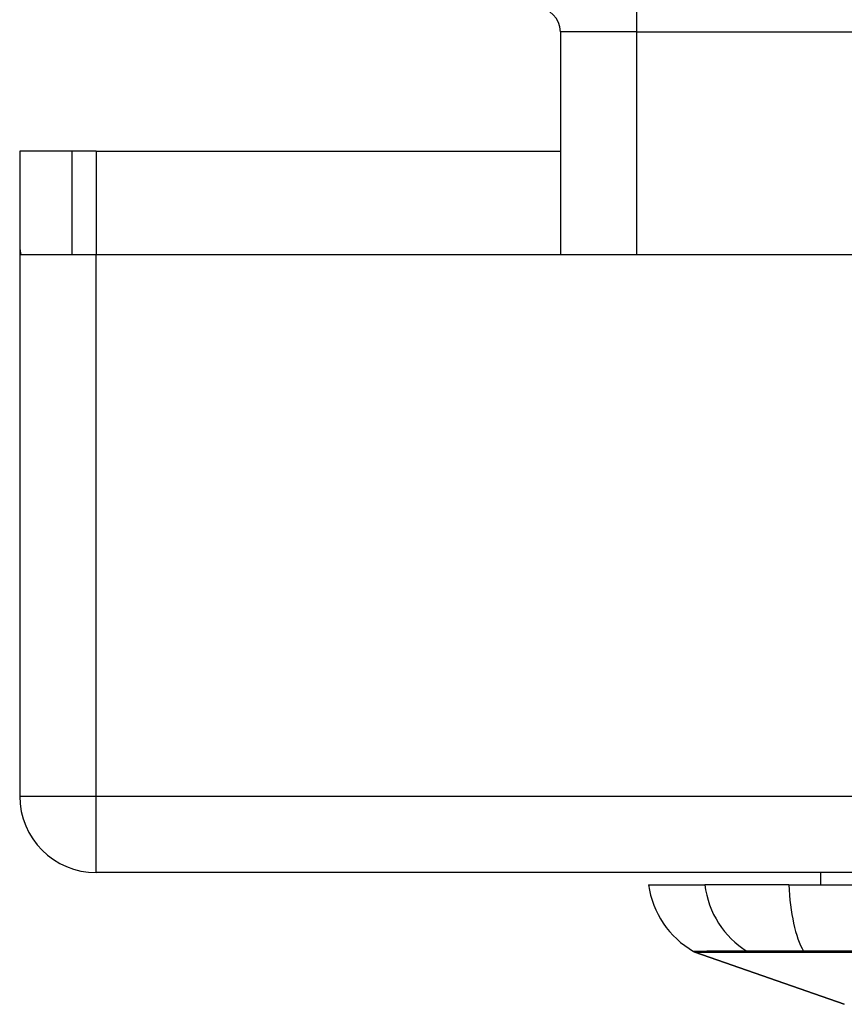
# Model space of a CAD drawing. Header units: inches. Extents: x 27 to 746, y 82 to 342.
# Tile 26 of 256: x 99.25 to 100.32, y 81.69 to 82.97. Entities that reach past the tile are written whole.
import ezdxf

# ---------------------------------------------------------------- set-up
doc = ezdxf.new("R2010")
doc.units = ezdxf.units.IN
doc.header["$MEASUREMENT"] = 0
doc.layers.add('Visible Edges(ANSI)', color=7, linetype='Continuous', lineweight=25)
doc.layers.add('Visible Tangent Edges(ANSI)', color=7, linetype='Continuous', lineweight=25)

msp = doc.modelspace()

# ---------------------------------------------------------------- linework, layer by layer
at = {"layer": 'Visible Edges(ANSI)'}
for p, q in [((99.9545, 82.9509), (99.9545, 82.6624)), ((99.3228, 82.7964), (99.2548, 82.7964)), ((99.2548, 82.7964), (99.2548, 82.6794)), ((99.3538, 82.7964), (99.3228, 82.7964)), ((99.3228, 82.6624), (99.3228, 82.7964)), ((99.3538, 82.7964), (99.9545, 82.7964)), ((99.2548, 82.6794), (99.2548, 81.9614)), ((99.2563, 82.6624), (99.3538, 82.6624)), ((99.3538, 82.6624), (101.9118, 82.6624)), ((170.9588, 81.8624), (99.3538, 81.8624)), ((100.291, 81.8624), (100.291, 81.8467)), ((100.0686, 81.8467), (100.1413, 81.8467)), ((100.2501, 81.8467), (100.1413, 81.8467)), ((100.2501, 81.8467), (101.1075, 81.8467)), ((100.322, 81.692), (100.1285, 81.7597))]:
    msp.add_line(p, q, dxfattribs=at)
for centre, radius, start, end in [((99.9235, 82.9509), 0.031, 0, 90), ((99.3538, 82.6794), 0.099, 180, 189.8877), ((99.3538, 81.9614), 0.099, 180, 270), ((100.1856, 81.863), 0.1181, 187.9413, 240.1831), ((100.1317, 81.769), 0.00984, 240.1831, 250.71)]:
    msp.add_arc(centre, radius, start, end, dxfattribs=at)
at = {"layer": 'Visible Tangent Edges(ANSI)'}
for p, q in [((100.0535, 82.9509), (100.0535, 82.9819)), ((100.0535, 82.9509), (99.9545, 82.9509)), ((100.0535, 82.6624), (100.0535, 82.9509)), ((100.0535, 82.9509), (102.725, 82.9509)), ((99.3538, 82.7964), (99.3538, 82.6624)), ((99.3538, 81.9614), (99.3538, 82.6624)), ((99.2548, 81.9614), (99.3538, 81.9614)), ((99.3538, 81.8624), (99.3538, 81.9614)), ((99.3538, 81.9614), (170.9588, 81.9614)), ((100.1285, 81.7597), (100.322, 81.692)), ((100.1981, 81.7597), (100.1983, 81.7597)), ((100.27, 81.7597), (100.2705, 81.7597))]:
    msp.add_line(p, q, dxfattribs=at)
at = {"layer": 'Visible Tangent Edges(ANSI)', "flags": 128}
for points in [[(100.196, 81.7607), (100.1904, 81.7607), (100.1851, 81.7607), (100.1799, 81.7607), (100.175, 81.7606), (100.1704, 81.7606), (100.1659, 81.7606), (100.1617, 81.7606), (100.1577, 81.7606), (100.154, 81.7606), (100.1505, 81.7606), (100.1472, 81.7606), (100.1442, 81.7606), (100.1414, 81.7605), (100.1389, 81.7605), (100.1366, 81.7605), (100.1345, 81.7605), (100.1327, 81.7605), (100.1312, 81.7605), (100.1298, 81.7605), (100.1287, 81.7605), (100.1279, 81.7605), (100.1273, 81.7605), (100.1269, 81.7605), (100.1268, 81.7605)], [(100.1285, 81.7597), (100.1286, 81.7597), (100.129, 81.7597), (100.1296, 81.7597), (100.1304, 81.7597), (100.1315, 81.7597), (100.1328, 81.7597), (100.1344, 81.7597), (100.1363, 81.7597), (100.1383, 81.7597), (100.1407, 81.7597), (100.1432, 81.7597), (100.146, 81.7597), (100.1491, 81.7597), (100.1523, 81.7597), (100.1559, 81.7597), (100.1596, 81.7597), (100.1636, 81.7597), (100.1679, 81.7597), (100.1723, 81.7597), (100.177, 81.7597), (100.182, 81.7597), (100.1871, 81.7597), (100.1925, 81.7597), (100.1981, 81.7597)], [(100.2692, 81.7607), (100.265, 81.7607), (100.2609, 81.7607), (100.2568, 81.7607), (100.2528, 81.7607), (100.2489, 81.7607), (100.2451, 81.7608), (100.2413, 81.7608), (100.2377, 81.7608), (100.2342, 81.7608), (100.2307, 81.7608), (100.2274, 81.7608), (100.2242, 81.7608), (100.2211, 81.7608), (100.2181, 81.7608), (100.2152, 81.7608), (100.2125, 81.7608), (100.21, 81.7608), (100.2075, 81.7608), (100.2052, 81.7607), (100.2031, 81.7607), (100.2011, 81.7607), (100.1992, 81.7607), (100.1975, 81.7607), (100.196, 81.7607)], [(100.1983, 81.7597), (100.1998, 81.7597), (100.2015, 81.7597), (100.2033, 81.7597), (100.2053, 81.7597), (100.2074, 81.7597), (100.2097, 81.7597), (100.2121, 81.7597), (100.2146, 81.7597), (100.2173, 81.7597), (100.2201, 81.7597), (100.223, 81.7597), (100.226, 81.7597), (100.2292, 81.7597), (100.2324, 81.7597), (100.2358, 81.7597), (100.2392, 81.7597), (100.2428, 81.7597), (100.2465, 81.7597), (100.2502, 81.7597), (100.254, 81.7597), (100.2579, 81.7597), (100.2619, 81.7597), (100.2659, 81.7597), (100.27, 81.7597)], [(100.3353, 81.7606), (100.3021, 81.7607), (100.2692, 81.7607)], [(100.2705, 81.7597), (100.3033, 81.7597), (100.3363, 81.7597)]]:
    msp.add_lwpolyline(points, dxfattribs=at)
at = {"layer": 'Visible Tangent Edges(ANSI)'}
for centre, major_axis, ratio, start_param, end_param in [((100.2518, 81.863), (0, -0.1181), 0.943995, 4.850991, 5.75935), ((100.2887, 81.863), (0, -0.1181), 0.32996, 4.850991, 5.75935), ((100.2006, 81.7692), (0.00008, -0.00984), 0.945463, 5.751833, 6.01554), ((100.2708, 81.7692), (-0.00003, -0.00984), 0.32572, 5.760249, 6.023956)]:
    msp.add_ellipse(centre, major_axis=major_axis, ratio=ratio, start_param=start_param, end_param=end_param, dxfattribs=at)

doc.saveas('drawing.dxf')
